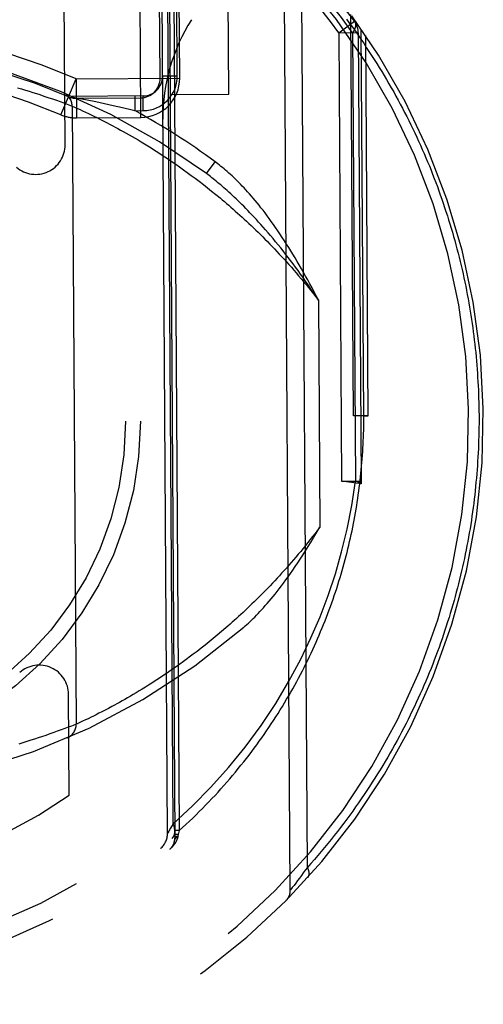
# Model space of a CAD drawing. Header units: inches. Extents: x 0 to 200, y 0 to 129.
# Tile 20 of 99: x 75.295 to 75.769, y 44.375 to 45.381. Entities that reach past the tile are written whole.
import ezdxf

# ---------------------------------------------------------------- set-up
doc = ezdxf.new("R2010")
doc.units = ezdxf.units.IN
doc.header["$LTSCALE"] = 11
doc.header["$MEASUREMENT"] = 0
doc.linetypes.add('HIDDEN', pattern=[0.2, 0.1, -0.1])
doc.layers.add('FRONT_LOWER_DOOR_ASSEMBLY', color=7, linetype='CONTINUOUS')

msp = doc.modelspace()

# ---------------------------------------------------------------- linework, layer by layer
at = {"layer": 'FRONT_LOWER_DOOR_ASSEMBLY', "color": 8, "linetype": 'HIDDEN'}
for p, q in [((75.4515, 45.5862), (75.4582, 44.5527)), ((75.4473, 45.5613), (75.4538, 44.5451)), ((75.4191, 45.2808), (75.4173, 45.5543)), ((75.4463, 44.5499), (75.4399, 45.5529)), ((75.4521, 44.5598), (75.4458, 45.5456)), ((75.4388, 45.3209), (75.4375, 45.5282)), ((75.4563, 45.323), (75.455, 45.5286)), ((75.4588, 45.321), (75.4575, 45.5284)), ((75.3418, 45.2529), (75.3402, 45.5056)), ((75.5716, 44.492), (75.5655, 45.4595)), ((75.5089, 45.3045), (75.508, 45.4545)), ((75.5891, 44.5152), (75.5832, 45.4365)), ((75.6361, 44.9762), (75.6334, 45.386)), ((75.6373, 45.3787), (75.621, 45.367)), ((75.641, 45.3671), (75.621, 45.367)), ((75.621, 45.367), (75.624, 44.9094)), ((75.6352, 45.3671), (75.6381, 44.9095)), ((75.641, 45.3671), (75.644, 44.9096)), ((75.6467, 44.9763), (75.6441, 45.371)), ((75.6511, 44.9763), (75.6486, 45.3645)), ((75.3373, 45.2836), (75.353, 45.3204)), ((75.353, 45.3204), (75.3533, 45.2804)), ((75.3531, 45.3204), (75.4588, 45.321)), ((75.4563, 45.323), (75.4413, 45.3229)), ((75.2932, 45.3111), (75.2973, 45.3099)), ((75.2973, 45.3099), (75.3013, 45.3087)), ((75.3013, 45.3087), (75.3052, 45.3075)), ((75.3052, 45.3075), (75.3089, 45.3063)), ((75.3089, 45.3063), (75.3125, 45.3052)), ((75.3125, 45.3052), (75.3159, 45.3041)), ((75.3212, 45.3023), (75.3252, 45.301)), ((75.3252, 45.301), (75.3288, 45.2997)), ((75.3288, 45.2997), (75.333, 45.2983)), ((75.333, 45.2983), (75.3367, 45.297)), ((75.3367, 45.297), (75.3404, 45.2956)), ((75.3404, 45.2956), (75.344, 45.2943)), ((75.4215, 45.3028), (75.349, 45.3023)), ((75.3644, 45.2985), (75.3519, 45.301)), ((75.3532, 45.3004), (75.419, 45.3008)), ((75.3732, 45.2966), (75.3644, 45.2985)), ((75.3819, 45.2948), (75.3732, 45.2966)), ((75.4129, 45.3027), (75.413, 45.2877)), ((75.4216, 45.2878), (75.4215, 45.3028)), ((75.4489, 45.3041), (75.5089, 45.3045)), ((75.344, 45.2943), (75.3474, 45.2931)), ((75.3474, 45.2931), (75.3489, 45.2925)), ((75.3489, 45.2925), (75.349, 45.2925)), ((75.349, 45.2925), (75.3491, 45.2925)), ((75.349, 45.2925), (75.3531, 44.6613)), ((75.3491, 45.2925), (75.3515, 45.2914)), ((75.3515, 45.2914), (75.3544, 45.2901)), ((75.3544, 45.2901), (75.3571, 45.2888)), ((75.3571, 45.2888), (75.3597, 45.2877)), ((75.3597, 45.2877), (75.3626, 45.2863)), ((75.3626, 45.2863), (75.3658, 45.2848)), ((75.3908, 45.2928), (75.3819, 45.2948)), ((75.4004, 45.2906), (75.3908, 45.2928)), ((75.4102, 45.2884), (75.4004, 45.2906)), ((75.413, 45.2877), (75.4102, 45.2884)), ((75.413, 45.2877), (75.4216, 45.2878)), ((75.3533, 45.2804), (75.4191, 45.2808)), ((75.3658, 45.2848), (75.3684, 45.2835)), ((75.3684, 45.2835), (75.3712, 45.2822)), ((75.3712, 45.2822), (75.3742, 45.2807)), ((75.3742, 45.2807), (75.3774, 45.2791)), ((75.3774, 45.2791), (75.3807, 45.2774)), ((75.3807, 45.2774), (75.3842, 45.2756)), ((75.3842, 45.2756), (75.3879, 45.2737)), ((75.3879, 45.2737), (75.3904, 45.2724)), ((75.3904, 45.2724), (75.393, 45.271)), ((75.393, 45.271), (75.3957, 45.2695)), ((75.3957, 45.2695), (75.3984, 45.268)), ((75.3984, 45.268), (75.4012, 45.2664)), ((75.4012, 45.2664), (75.4041, 45.2648)), ((75.4041, 45.2648), (75.4071, 45.2632)), ((75.4071, 45.2632), (75.4101, 45.2614)), ((75.4101, 45.2614), (75.4132, 45.2596)), ((75.4132, 45.2596), (75.4163, 45.2578)), ((75.4163, 45.2578), (75.4195, 45.2559)), ((75.4195, 45.2559), (75.4228, 45.2539)), ((75.4228, 45.2539), (75.4261, 45.2518)), ((75.4261, 45.2518), (75.4295, 45.2497)), ((75.4295, 45.2497), (75.4329, 45.2475)), ((75.4329, 45.2475), (75.4365, 45.2453)), ((75.4365, 45.2453), (75.44, 45.243)), ((75.44, 45.243), (75.4436, 45.2406)), ((75.4436, 45.2406), (75.4473, 45.2381)), ((75.4473, 45.2381), (75.4511, 45.2356)), ((75.4511, 45.2356), (75.4548, 45.233)), ((75.486, 45.2235), (75.4949, 45.2356)), ((75.4548, 45.233), (75.4587, 45.2303)), ((75.4587, 45.2303), (75.4626, 45.2275)), ((75.4626, 45.2275), (75.4665, 45.2246)), ((75.4665, 45.2246), (75.4705, 45.2217)), ((75.4705, 45.2217), (75.4746, 45.2187)), ((75.4746, 45.2187), (75.4787, 45.2156)), ((75.4787, 45.2156), (75.4829, 45.2124)), ((75.4829, 45.2124), (75.4871, 45.2091)), ((75.4871, 45.2091), (75.4913, 45.2057)), ((75.4913, 45.2057), (75.4956, 45.2022)), ((75.6003, 45.0944), (75.6018, 44.8626)), ((75.6511, 44.9763), (75.6361, 44.9762)), ((75.6467, 44.9763), (75.6511, 44.9763)), ((75.624, 44.9095), (75.644, 44.9096)), ((75.6438, 44.9069), (75.624, 44.9095)), ((75.644, 44.9096), (75.6438, 44.9069)), ((75.5014, 44.7559), (75.4971, 44.7523)), ((75.5057, 44.7596), (75.5014, 44.7559)), ((75.4887, 44.7454), (75.4846, 44.7421)), ((75.4929, 44.7488), (75.4887, 44.7454)), ((75.4971, 44.7523), (75.4929, 44.7488)), ((75.4765, 44.7357), (75.4725, 44.7327)), ((75.4805, 44.7389), (75.4765, 44.7357)), ((75.4846, 44.7421), (75.4805, 44.7389)), ((75.4589, 44.7227), (75.4551, 44.72)), ((75.4627, 44.7255), (75.4589, 44.7227)), ((75.4666, 44.7283), (75.4627, 44.7255)), ((75.4442, 44.7125), (75.4406, 44.7101)), ((75.4478, 44.7149), (75.4442, 44.7125)), ((75.4514, 44.7174), (75.4478, 44.7149)), ((75.4551, 44.72), (75.4514, 44.7174)), ((75.4303, 44.7034), (75.427, 44.7013)), ((75.4337, 44.7055), (75.4303, 44.7034)), ((75.4371, 44.7078), (75.4337, 44.7055)), ((75.4406, 44.7101), (75.4371, 44.7078)), ((75.4143, 44.6935), (75.4113, 44.6917)), ((75.4174, 44.6953), (75.4143, 44.6935)), ((75.4205, 44.6972), (75.4174, 44.6953)), ((75.4237, 44.6992), (75.4205, 44.6972)), ((75.427, 44.7013), (75.4237, 44.6992)), ((75.346, 44.5889), (75.3454, 44.6917)), ((75.3972, 44.6836), (75.3946, 44.6822)), ((75.3999, 44.6851), (75.3972, 44.6836)), ((75.4027, 44.6867), (75.3999, 44.6851)), ((75.4055, 44.6883), (75.4027, 44.6867)), ((75.4084, 44.69), (75.4055, 44.6883)), ((75.4113, 44.6917), (75.4084, 44.69)), ((75.3764, 44.6725), (75.3735, 44.6711)), ((75.3794, 44.6741), (75.3764, 44.6725)), ((75.3827, 44.6758), (75.3794, 44.6741)), ((75.3861, 44.6775), (75.3827, 44.6758)), ((75.3896, 44.6795), (75.3861, 44.6775)), ((75.3921, 44.6808), (75.3896, 44.6795)), ((75.3946, 44.6822), (75.3921, 44.6808)), ((75.3567, 44.663), (75.354, 44.6617)), ((75.3595, 44.6643), (75.3567, 44.663)), ((75.3625, 44.6657), (75.3595, 44.6643)), ((75.3652, 44.667), (75.3625, 44.6657)), ((75.3683, 44.6685), (75.3652, 44.667)), ((75.3708, 44.6697), (75.3683, 44.6685)), ((75.3735, 44.6711), (75.3708, 44.6697)), ((75.3303, 44.6528), (75.3264, 44.6514)), ((75.3338, 44.6541), (75.3303, 44.6528)), ((75.3379, 44.6555), (75.3338, 44.6541)), ((75.3414, 44.6569), (75.3379, 44.6555)), ((75.3451, 44.6582), (75.3414, 44.6569)), ((75.3485, 44.6595), (75.3451, 44.6582)), ((75.35, 44.6601), (75.3485, 44.6595)), ((75.3531, 44.6613), (75.35, 44.6601)), ((75.2988, 44.6423), (75.2946, 44.6411)), ((75.3029, 44.6436), (75.2988, 44.6423)), ((75.3068, 44.6449), (75.3029, 44.6436)), ((75.3106, 44.6461), (75.3068, 44.6449)), ((75.3143, 44.6473), (75.3106, 44.6461)), ((75.3178, 44.6485), (75.3143, 44.6473)), ((75.3222, 44.65), (75.3178, 44.6485)), ((75.3264, 44.6514), (75.3222, 44.65)), ((75.4495, 44.5553), (75.4476, 44.5521)), ((75.4521, 44.5598), (75.4495, 44.5553)), ((75.4582, 44.5527), (75.4538, 44.5527)), ((75.4582, 44.5527), (75.4572, 44.5489)), ((75.4572, 44.5489), (75.4538, 44.5489)), ((75.457, 44.547), (75.4568, 44.5463)), ((75.4572, 44.5489), (75.457, 44.547)), ((75.5869, 44.5122), (75.5849, 44.5095)), ((75.5891, 44.5152), (75.5869, 44.5122)), ((75.5791, 44.5017), (75.5772, 44.4992)), ((75.581, 44.5042), (75.5791, 44.5017)), ((75.5831, 44.507), (75.581, 44.5042)), ((75.5849, 44.5095), (75.5831, 44.507)), ((75.5717, 44.4921), (75.5716, 44.492)), ((75.5736, 44.4945), (75.5717, 44.4921)), ((75.5754, 44.4968), (75.5736, 44.4945)), ((75.5772, 44.4992), (75.5754, 44.4968))]:
    msp.add_line(p, q, dxfattribs=at)
for points in [[(75.6352, 45.3671), (75.6237, 45.3827), (75.6113, 45.3985), (75.5978, 45.4146), (75.5834, 45.4307), (75.568, 45.4469), (75.5516, 45.4631)], [(75.6291, 45.381), (75.6321, 45.3769), (75.6351, 45.3729), (75.638, 45.3688), (75.6409, 45.3647), (75.6437, 45.3606), (75.6465, 45.3565), (75.6492, 45.3524), (75.6519, 45.3483), (75.6546, 45.3442), (75.6573, 45.3401), (75.6599, 45.336), (75.6624, 45.3318), (75.665, 45.3277), (75.6675, 45.3235), (75.6699, 45.3194), (75.6723, 45.3152), (75.6747, 45.3111), (75.6771, 45.3069), (75.6794, 45.3027), (75.6817, 45.2986), (75.6839, 45.2944), (75.6861, 45.2902), (75.6883, 45.286), (75.6904, 45.2818), (75.6925, 45.2776), (75.6946, 45.2734), (75.6966, 45.2692), (75.6986, 45.265), (75.7006, 45.2608), (75.7025, 45.2566), (75.7044, 45.2524), (75.7063, 45.2482), (75.7081, 45.2439), (75.71, 45.2397), (75.7117, 45.2355), (75.7135, 45.2313), (75.7152, 45.2271), (75.7168, 45.2228), (75.7185, 45.2186), (75.7201, 45.2144), (75.7217, 45.2102), (75.7232, 45.2059), (75.7247, 45.2017), (75.7262, 45.1975), (75.7277, 45.1932), (75.7291, 45.189), (75.7305, 45.1848), (75.7319, 45.1805), (75.7332, 45.1763), (75.7345, 45.1721), (75.7358, 45.1678), (75.737, 45.1636), (75.7382, 45.1594), (75.7394, 45.1551), (75.7406, 45.1509), (75.7417, 45.1466), (75.7428, 45.1424), (75.7439, 45.1382), (75.7449, 45.1339), (75.7459, 45.1297), (75.7469, 45.1255), (75.7479, 45.1212), (75.7488, 45.117), (75.7497, 45.1128), (75.7506, 45.1085), (75.7514, 45.1043), (75.7522, 45.1), (75.753, 45.0958), (75.7538, 45.0916), (75.7545, 45.0873), (75.7552, 45.0831), (75.7559, 45.0789), (75.7565, 45.0746), (75.7572, 45.0704), (75.7578, 45.0662), (75.7583, 45.0619), (75.7589, 45.0577), (75.7594, 45.0534), (75.7599, 45.0492), (75.7603, 45.045), (75.7608, 45.0407), (75.7612, 45.0365), (75.7616, 45.0323), (75.7619, 45.028), (75.7623, 45.0238), (75.7626, 45.0195), (75.7628, 45.0153), (75.7631, 45.0111), (75.7633, 45.0068), (75.7635, 45.0026), (75.7637, 44.9983), (75.7638, 44.9941), (75.764, 44.9898), (75.764, 44.9855), (75.7641, 44.9813), (75.7642, 44.977)], [(75.6373, 45.3787), (75.638, 45.3772), (75.6383, 45.3755), (75.6382, 45.3736), (75.6376, 45.3716), (75.6366, 45.3694), (75.6352, 45.3671)], [(75.3159, 45.3041), (75.3202, 45.3027), (75.3212, 45.3023)], [(75.5657, 45.1549), (75.5634, 45.1584), (75.5611, 45.1619), (75.5589, 45.1652), (75.5566, 45.1685), (75.5544, 45.1716), (75.5522, 45.1747), (75.5501, 45.1776), (75.5479, 45.1805), (75.5459, 45.1833), (75.5438, 45.186), (75.5417, 45.1886), (75.5397, 45.1911), (75.5377, 45.1936), (75.5358, 45.196), (75.5338, 45.1983), (75.5319, 45.2005), (75.53, 45.2027), (75.5281, 45.2048), (75.5263, 45.2069), (75.5244, 45.2088), (75.5226, 45.2108), (75.5208, 45.2126), (75.519, 45.2144), (75.5173, 45.2162), (75.5156, 45.2179), (75.5139, 45.2195), (75.5122, 45.2211), (75.5105, 45.2227), (75.5089, 45.2241), (75.5072, 45.2256), (75.5056, 45.227), (75.504, 45.2283), (75.5024, 45.2297), (75.5009, 45.2309), (75.4994, 45.2321), (75.4978, 45.2333), (75.4963, 45.2345), (75.4949, 45.2356)], [(75.5593, 45.1507), (75.5566, 45.1539), (75.554, 45.1571), (75.5514, 45.1602), (75.5489, 45.1631), (75.5464, 45.166), (75.544, 45.1688), (75.5416, 45.1715), (75.5393, 45.174), (75.537, 45.1766), (75.5347, 45.179), (75.5325, 45.1813), (75.5304, 45.1836), (75.5283, 45.1858), (75.5262, 45.188), (75.5241, 45.1901), (75.5221, 45.1921), (75.5201, 45.194), (75.5182, 45.1959), (75.5163, 45.1977), (75.5144, 45.1995), (75.5126, 45.2012), (75.5108, 45.2029), (75.509, 45.2045), (75.5073, 45.2061), (75.5056, 45.2076), (75.5039, 45.2091), (75.5022, 45.2105), (75.5006, 45.2119), (75.499, 45.2132), (75.4975, 45.2145), (75.4959, 45.2157), (75.4944, 45.217), (75.493, 45.2181), (75.4915, 45.2193), (75.4901, 45.2204), (75.4887, 45.2215), (75.4873, 45.2225), (75.486, 45.2235)], [(75.4956, 45.2022), (75.5, 45.1986), (75.5021, 45.1967), (75.5044, 45.1949), (75.5066, 45.193), (75.5088, 45.1911), (75.511, 45.1891), (75.5133, 45.1872), (75.5155, 45.1852), (75.5178, 45.1831), (75.5201, 45.1811), (75.5224, 45.179), (75.5247, 45.1769), (75.527, 45.1748), (75.5293, 45.1726), (75.5316, 45.1704), (75.534, 45.1681), (75.5363, 45.1659), (75.5387, 45.1636), (75.5411, 45.1613), (75.5435, 45.1589), (75.5458, 45.1565), (75.5482, 45.1541), (75.5506, 45.1516), (75.5531, 45.1491), (75.5555, 45.1466), (75.5579, 45.144), (75.5604, 45.1414), (75.5628, 45.1387), (75.5653, 45.1361), (75.5677, 45.1333), (75.5702, 45.1306), (75.5727, 45.1278), (75.5752, 45.125), (75.5777, 45.1221), (75.5801, 45.1192), (75.5827, 45.1162), (75.5852, 45.1132), (75.5877, 45.1102), (75.5902, 45.1071), (75.5927, 45.104), (75.5952, 45.1008), (75.5978, 45.0976), (75.6003, 45.0944)], [(75.6003, 45.0944), (75.5981, 45.0986), (75.5959, 45.1027), (75.5938, 45.1068), (75.5916, 45.1109), (75.5895, 45.1149), (75.5873, 45.1188), (75.5851, 45.1226), (75.583, 45.1264), (75.5808, 45.1302), (75.5787, 45.1339), (75.5765, 45.1375), (75.5743, 45.1411), (75.5722, 45.1446), (75.57, 45.1481), (75.5679, 45.1515), (75.5657, 45.1549)], [(75.6003, 45.0944), (75.5977, 45.0983), (75.595, 45.1023), (75.5924, 45.1061), (75.5898, 45.1099), (75.5872, 45.1136), (75.5846, 45.1173), (75.582, 45.1209), (75.5795, 45.1244), (75.5769, 45.1279), (75.5744, 45.1313), (75.5718, 45.1347), (75.5693, 45.138), (75.5668, 45.1413), (75.5643, 45.1445), (75.5618, 45.1476), (75.5593, 45.1507)], [(75.4582, 44.5527), (75.4617, 44.5559), (75.4651, 44.5591), (75.4686, 44.5623), (75.472, 44.5656), (75.4754, 44.5688), (75.4787, 44.5721), (75.482, 44.5754), (75.4852, 44.5787), (75.4884, 44.582), (75.4916, 44.5854), (75.4948, 44.5887), (75.4979, 44.5921), (75.5009, 44.5954), (75.5039, 44.5988), (75.5069, 44.6022), (75.5099, 44.6056), (75.5128, 44.6091), (75.5157, 44.6125), (75.5185, 44.616), (75.5213, 44.6194), (75.5241, 44.6229), (75.5268, 44.6264), (75.5295, 44.6299), (75.5322, 44.6334), (75.5348, 44.6369), (75.5374, 44.6404), (75.54, 44.6439), (75.5425, 44.6475), (75.545, 44.651), (75.5474, 44.6545), (75.5498, 44.6581), (75.5522, 44.6617), (75.5546, 44.6652), (75.5569, 44.6688), (75.5592, 44.6724), (75.5614, 44.676), (75.5636, 44.6796), (75.5658, 44.6832), (75.5679, 44.6868), (75.57, 44.6904), (75.5721, 44.694), (75.5742, 44.6976), (75.5762, 44.7012), (75.5782, 44.7049), (75.5801, 44.7085), (75.582, 44.7121), (75.5839, 44.7158), (75.5858, 44.7194), (75.5876, 44.7231), (75.5894, 44.7267), (75.5912, 44.7304), (75.5929, 44.734), (75.5946, 44.7377), (75.5962, 44.7413), (75.5979, 44.745), (75.5995, 44.7486), (75.6011, 44.7523), (75.6026, 44.756), (75.6041, 44.7596), (75.6056, 44.7633), (75.6071, 44.767), (75.6085, 44.7706), (75.6099, 44.7743), (75.6113, 44.778), (75.6127, 44.7816), (75.614, 44.7853), (75.6153, 44.789), (75.6165, 44.7927), (75.6178, 44.7963), (75.619, 44.8), (75.6201, 44.8037), (75.6213, 44.8074), (75.6224, 44.811), (75.6235, 44.8147), (75.6246, 44.8184), (75.6256, 44.8221), (75.6266, 44.8257), (75.6276, 44.8294), (75.6286, 44.8331), (75.6295, 44.8368), (75.6304, 44.8404), (75.6313, 44.8441), (75.6322, 44.8478), (75.633, 44.8515), (75.6338, 44.8551), (75.6346, 44.8588), (75.6354, 44.8625), (75.6361, 44.8662), (75.6368, 44.8698), (75.6375, 44.8735), (75.6381, 44.8772), (75.6388, 44.8808), (75.6394, 44.8845), (75.64, 44.8882), (75.6405, 44.8918), (75.641, 44.8955), (75.6416, 44.8992), (75.642, 44.9029), (75.6425, 44.9065), (75.6429, 44.9102), (75.6433, 44.9139), (75.6437, 44.9175), (75.6441, 44.9212), (75.6444, 44.9249), (75.6447, 44.9285), (75.645, 44.9322), (75.6453, 44.9359), (75.6455, 44.9396), (75.6458, 44.9432), (75.646, 44.9469), (75.6461, 44.9506), (75.6463, 44.9542), (75.6464, 44.9579), (75.6465, 44.9616), (75.6466, 44.9653), (75.6466, 44.9689), (75.6467, 44.9726), (75.6467, 44.9763)], [(75.7642, 44.977), (75.7642, 44.9727), (75.7642, 44.9684), (75.7641, 44.9642), (75.7641, 44.9599), (75.764, 44.9556), (75.7638, 44.9513), (75.7637, 44.947), (75.7635, 44.9427), (75.7633, 44.9384), (75.7631, 44.9341), (75.7628, 44.9298), (75.7625, 44.9255), (75.7622, 44.9212), (75.7619, 44.9169), (75.7615, 44.9126), (75.7611, 44.9083), (75.7607, 44.904), (75.7603, 44.8997), (75.7598, 44.8954), (75.7593, 44.8911), (75.7588, 44.8868), (75.7582, 44.8825), (75.7576, 44.8782), (75.757, 44.8739), (75.7564, 44.8696), (75.7557, 44.8652), (75.755, 44.8609), (75.7543, 44.8566), (75.7535, 44.8523), (75.7527, 44.848), (75.7519, 44.8437), (75.7511, 44.8394), (75.7502, 44.835), (75.7493, 44.8307), (75.7484, 44.8264), (75.7474, 44.8221), (75.7464, 44.8178), (75.7454, 44.8134), (75.7444, 44.8091), (75.7433, 44.8048), (75.7422, 44.8005), (75.741, 44.7961), (75.7399, 44.7918), (75.7387, 44.7875), (75.7374, 44.7832), (75.7362, 44.7788), (75.7349, 44.7745), (75.7336, 44.7702), (75.7322, 44.7658), (75.7308, 44.7615), (75.7294, 44.7572), (75.7279, 44.7528), (75.7265, 44.7485), (75.7249, 44.7442), (75.7234, 44.7398), (75.7218, 44.7355), (75.7202, 44.7312), (75.7185, 44.7268), (75.7169, 44.7225), (75.7152, 44.7182), (75.7134, 44.7138), (75.7116, 44.7095), (75.7098, 44.7052), (75.7079, 44.7009), (75.7061, 44.6965), (75.7041, 44.6922), (75.7022, 44.6879), (75.7002, 44.6836), (75.6982, 44.6793), (75.6961, 44.6749), (75.694, 44.6706), (75.6919, 44.6663), (75.6897, 44.662), (75.6875, 44.6577), (75.6852, 44.6534), (75.683, 44.6491), (75.6806, 44.6448), (75.6783, 44.6405), (75.6759, 44.6363), (75.6735, 44.632), (75.671, 44.6277), (75.6685, 44.6234), (75.6659, 44.6192), (75.6633, 44.6149), (75.6607, 44.6107), (75.658, 44.6064), (75.6553, 44.6022), (75.6526, 44.5979), (75.6498, 44.5937), (75.647, 44.5895), (75.6441, 44.5853), (75.6412, 44.5811), (75.6383, 44.5769), (75.6353, 44.5727), (75.6323, 44.5685), (75.6292, 44.5643), (75.6261, 44.5602), (75.6229, 44.556), (75.6197, 44.5519), (75.6165, 44.5478), (75.6132, 44.5437), (75.6099, 44.5396), (75.6065, 44.5355), (75.6031, 44.5314), (75.5997, 44.5273), (75.5962, 44.5233), (75.5927, 44.5193), (75.5891, 44.5152)], [(75.5823, 44.7278), (75.5927, 44.7494), (75.602, 44.7711), (75.6102, 44.7929), (75.6176, 44.8149), (75.624, 44.8374), (75.6296, 44.8606), (75.6343, 44.8847), (75.6381, 44.9095)], [(75.6381, 44.9095), (75.6398, 44.9091), (75.6413, 44.9086), (75.6424, 44.9081), (75.6432, 44.9077), (75.6437, 44.9073), (75.6438, 44.9069)], [(75.6018, 44.8626), (75.5993, 44.8593), (75.5969, 44.8561), (75.5944, 44.853), (75.5919, 44.8498), (75.5895, 44.8468), (75.587, 44.8437), (75.5846, 44.8407), (75.5822, 44.8378), (75.5797, 44.8349), (75.5773, 44.832), (75.5749, 44.8291), (75.5725, 44.8263), (75.57, 44.8236), (75.5676, 44.8208), (75.5652, 44.8182), (75.5628, 44.8155), (75.5605, 44.8129), (75.5581, 44.8103), (75.5557, 44.8077), (75.5533, 44.8052), (75.551, 44.8028), (75.5486, 44.8003), (75.5463, 44.7979), (75.544, 44.7955), (75.5416, 44.7932), (75.5393, 44.7908), (75.537, 44.7886), (75.5347, 44.7863), (75.5324, 44.7841), (75.5301, 44.7819), (75.5279, 44.7797), (75.5256, 44.7776), (75.5234, 44.7755), (75.5211, 44.7734), (75.5189, 44.7713), (75.5167, 44.7693), (75.5145, 44.7673), (75.5123, 44.7654), (75.5101, 44.7634), (75.5079, 44.7615), (75.5057, 44.7596)], [(75.5243, 44.7605), (75.5257, 44.7618), (75.5273, 44.7631), (75.5288, 44.7645), (75.5304, 44.766), (75.532, 44.7675), (75.5337, 44.7692), (75.5354, 44.7708), (75.5371, 44.7726), (75.5388, 44.7744), (75.5406, 44.7763), (75.5424, 44.7782), (75.5443, 44.7802), (75.5461, 44.7824), (75.5481, 44.7846), (75.55, 44.7869), (75.552, 44.7892), (75.554, 44.7917), (75.5561, 44.7942), (75.5582, 44.7969), (75.5604, 44.7997), (75.5626, 44.8025), (75.5648, 44.8055), (75.5671, 44.8086), (75.5694, 44.8118), (75.5718, 44.8152), (75.5742, 44.8186), (75.5767, 44.8223), (75.5792, 44.826), (75.5818, 44.83), (75.5844, 44.834), (75.5871, 44.8383), (75.5899, 44.8427), (75.5928, 44.8474), (75.5957, 44.8522), (75.5987, 44.8573), (75.6018, 44.8626)], [(75.4725, 44.7327), (75.4685, 44.7297), (75.4666, 44.7283)], [(75.4521, 44.5598), (75.4718, 44.5779), (75.4906, 44.597), (75.5086, 44.6171), (75.5256, 44.638), (75.5418, 44.6601), (75.5568, 44.6826), (75.5702, 44.7052), (75.5823, 44.7278)], [(75.354, 44.6617), (75.3531, 44.6613), (75.3531, 44.6613)], [(75.4476, 44.5521), (75.4466, 44.5504), (75.4464, 44.55), (75.4463, 44.5499)], [(75.4511, 44.5447), (75.4522, 44.5459), (75.4531, 44.5474), (75.4536, 44.5491), (75.4539, 44.551), (75.4539, 44.553), (75.4536, 44.5552), (75.453, 44.5575), (75.4521, 44.5598)], [(75.4568, 44.5463), (75.4568, 44.546), (75.4567, 44.5458), (75.4566, 44.5455), (75.4565, 44.5453), (75.4565, 44.5451), (75.4564, 44.5448), (75.4563, 44.5446), (75.4562, 44.5443), (75.4561, 44.5441), (75.456, 44.5439), (75.4559, 44.5436), (75.4558, 44.5434), (75.4557, 44.5431), (75.4556, 44.5429), (75.4555, 44.5427), (75.4554, 44.5425), (75.4553, 44.5422), (75.4552, 44.542), (75.4551, 44.5418), (75.455, 44.5415), (75.4548, 44.5413), (75.4547, 44.5411), (75.4546, 44.5409), (75.4545, 44.5406), (75.4543, 44.5404), (75.4542, 44.5402), (75.4541, 44.54), (75.4539, 44.5398), (75.4538, 44.5396), (75.4537, 44.5393), (75.4535, 44.5391), (75.4534, 44.5389), (75.4532, 44.5387), (75.4531, 44.5385), (75.4529, 44.5383), (75.4528, 44.5381), (75.4526, 44.5379), (75.4525, 44.5377), (75.4523, 44.5375), (75.4521, 44.5373), (75.452, 44.5371), (75.4518, 44.5369), (75.4517, 44.5367), (75.4515, 44.5365), (75.4513, 44.5363), (75.4512, 44.5361), (75.451, 44.5359), (75.4508, 44.5357), (75.4506, 44.5356), (75.4505, 44.5354), (75.4503, 44.5352), (75.4501, 44.535), (75.4499, 44.5348), (75.4497, 44.5347), (75.4495, 44.5345), (75.4494, 44.5343), (75.4492, 44.5341), (75.449, 44.534), (75.4488, 44.5338), (75.4486, 44.5336)], [(75.4568, 44.5463), (75.4566, 44.5462), (75.4564, 44.5461), (75.4563, 44.546), (75.4561, 44.546), (75.4559, 44.5459), (75.4558, 44.5458), (75.4556, 44.5457), (75.4555, 44.5456), (75.4553, 44.5455), (75.4552, 44.5454), (75.4551, 44.5454), (75.4549, 44.5453), (75.4548, 44.5452), (75.4547, 44.5451), (75.4546, 44.545), (75.4545, 44.5449), (75.4544, 44.5448), (75.4543, 44.5447), (75.4542, 44.5446), (75.4542, 44.5445), (75.4541, 44.5444), (75.454, 44.5444), (75.454, 44.5443), (75.4539, 44.5442), (75.4539, 44.5441), (75.4538, 44.544), (75.4538, 44.5439), (75.4538, 44.5438), (75.4538, 44.5437), (75.4537, 44.5436)], [(75.457, 44.547), (75.4568, 44.547), (75.4566, 44.5469), (75.4564, 44.5469), (75.4562, 44.5468), (75.4561, 44.5467), (75.4559, 44.5467), (75.4558, 44.5466), (75.4556, 44.5466), (75.4555, 44.5465), (75.4553, 44.5465), (75.4552, 44.5464), (75.4551, 44.5463), (75.4549, 44.5463), (75.4548, 44.5462), (75.4547, 44.5462), (75.4546, 44.5461), (75.4545, 44.546), (75.4544, 44.546), (75.4543, 44.5459), (75.4543, 44.5459), (75.4542, 44.5458), (75.4541, 44.5457), (75.4541, 44.5457), (75.454, 44.5456), (75.454, 44.5455), (75.4539, 44.5455), (75.4539, 44.5454), (75.4539, 44.5453), (75.4538, 44.5453), (75.4538, 44.5452), (75.4538, 44.5452), (75.4538, 44.5451)], [(75.5896, 44.5051), (75.5898, 44.5053), (75.5899, 44.5054), (75.59, 44.5056), (75.5901, 44.5057), (75.5902, 44.5059), (75.5903, 44.506), (75.5903, 44.5062), (75.5904, 44.5063), (75.5905, 44.5065), (75.5906, 44.5067), (75.5906, 44.5069), (75.5907, 44.507), (75.5907, 44.5072), (75.5908, 44.5074), (75.5908, 44.5076), (75.5909, 44.5078), (75.5909, 44.508), (75.5909, 44.5082), (75.5909, 44.5084), (75.5909, 44.5086), (75.591, 44.5088), (75.591, 44.509), (75.591, 44.5092), (75.5909, 44.5095), (75.5909, 44.5097), (75.5909, 44.5099), (75.5909, 44.5101), (75.5908, 44.5104), (75.5908, 44.5106), (75.5908, 44.5108), (75.5907, 44.5111), (75.5907, 44.5113), (75.5906, 44.5115), (75.5905, 44.5118), (75.5905, 44.512), (75.5904, 44.5123), (75.5903, 44.5125), (75.5902, 44.5127), (75.5901, 44.513), (75.59, 44.5132), (75.5899, 44.5135), (75.5898, 44.5137), (75.5897, 44.514), (75.5896, 44.5142), (75.5895, 44.5145), (75.5893, 44.5147), (75.5892, 44.515), (75.5891, 44.5152)]]:
    msp.add_lwpolyline(points, dxfattribs=at)
for radius in [0.35, 0.335]:
    msp.add_circle((75.0686, 44.9706), radius, dxfattribs=at)
for centre, radius, start, end in [((75.0686, 44.9706), 0.7, 35.6629, 145.0706), ((75.0686, 44.9726), 0.7, 125.8794, 54.8542), ((75.0686, 44.9726), 0.685, 125.8794, 54.8542), ((75.0686, 44.9706), 0.68, 35.6629, 55.1135), ((75.0706, 44.6581), 0.72, 66.8991, 113.8259), ((75.6296, 45.2801), 0.188, 147.6875, 180.3668), ((75.621, 45.367), 0.02, 0.3668, 35.6629), ((75.0706, 44.6601), 0.7, 53.5987, 127.1349), ((75.0706, 44.6581), 0.7, 66.9028, 113.8307), ((75.0706, 44.6581), 0.68, 66.903, 113.8308), ((75.4188, 45.3208), 0.02, 270.3668, 0.3668), ((75.4188, 45.3208), 0.04, 270.3668, 0.3668), ((75.4213, 45.3228), 0.02, 270.3668, 0.3668), ((75.4213, 45.3228), 0.035, 270.3668, 0.3668), ((75.334, 45.2924), 0.015, 0.3668, 67.3805), ((75.353, 45.3204), 0.02, 246.9028, 270.3668), ((75.0706, 44.6601), 0.715, 53.5987, 61.3851), ((75.353, 45.3204), 0.04, 246.8997, 270.3668), ((75.3118, 45.2527), 0.03, 229.2407, 0.3668), ((75.0685, 44.9751), 0.5825, 180.6132, 0.1203), ((75.0685, 44.9751), 0.5675, 180.6164, 0.1171), ((75.0685, 44.9806), 0.58, 188.029, 352.7046), ((75.0685, 44.9806), 0.56, 188.0329, 352.6941), ((75.624, 44.9095), 0.02, 352.7046, 0.3668), ((75.0665, 45.2901), 0.7, 229.8958, 310.8378), ((75.3154, 44.6916), 0.03, 0.3668, 131.4929), ((75.3381, 44.6612), 0.015, 293.3531, 0.3668), ((75.0685, 44.9806), 0.48, 235.4129, 305.3206), ((75.4263, 44.5498), 0.02, 309.7046, 0.3651), ((75.4388, 44.545), 0.015, 310.7255, 0.3668), ((75.5566, 44.4919), 0.015, 315.4416, 0.3668)]:
    msp.add_arc(centre, radius, start, end, dxfattribs=at)

doc.saveas('drawing.dxf')
